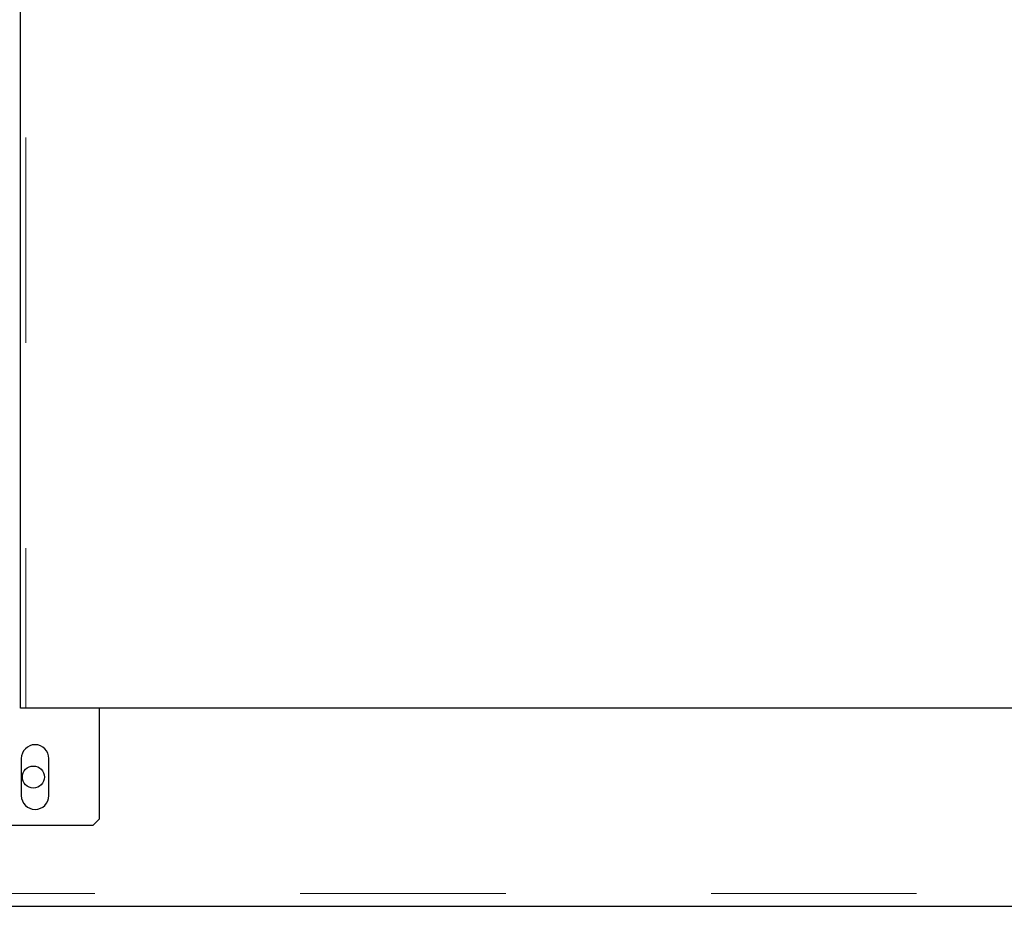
# Model space of a CAD drawing. Header units: millimetres. Extents: x 18 to 263, y 61 to 154.
# Tile 69 of 74: x 251.01 to 257.1, y 63.59 to 69.07. Entities that reach past the tile are written whole.
import ezdxf

# ---------------------------------------------------------------- set-up
doc = ezdxf.new("R2010")
doc.units = ezdxf.units.MM
doc.linetypes.add('PHANTOM', pattern=[12.7, 6.35, -1.27, 1.27, -1.27, 1.27, -1.27])

msp = doc.modelspace()

# ---------------------------------------------------------------- linework, layer by layer
at = {"color": 7, "linetype": 'Continuous', "lineweight": 25}
for p, q in [((251.0182, 64.8125), (251.0182, 88.6625)), ((251.0518, 64.8125), (251.0182, 64.8125)), ((261.1646, 64.8125), (251.0518, 64.8125)), ((251.5052, 64.8125), (251.5052, 64.1263)), ((251.0232, 64.5013), (251.0232, 64.2713)), ((251.1932, 64.2713), (251.1932, 64.5013)), ((251.4652, 64.0863), (251.5052, 64.1263)), ((251.4652, 64.0863), (250.8352, 64.0863)), ((232.4282, 63.5863), (262.5482, 63.5863))]:
    msp.add_line(p, q, dxfattribs=at)
at = {"color": 8, "linetype": 'PHANTOM', "lineweight": 18}
for p, q in [((251.0518, 88.6625), (251.0518, 64.8125)), ((232.4282, 63.6663), (262.5482, 63.6663))]:
    msp.add_line(p, q, dxfattribs=at)
at = {"color": 7, "linetype": 'Continuous', "lineweight": 25}
msp.add_circle((251.0982, 64.3863), 0.068, dxfattribs=at)
for centre, start, end in [((251.1082, 64.5013), 0, 180), ((251.1082, 64.2713), 180, 0)]:
    msp.add_arc(centre, 0.085, start, end, dxfattribs=at)

doc.saveas('drawing.dxf')
